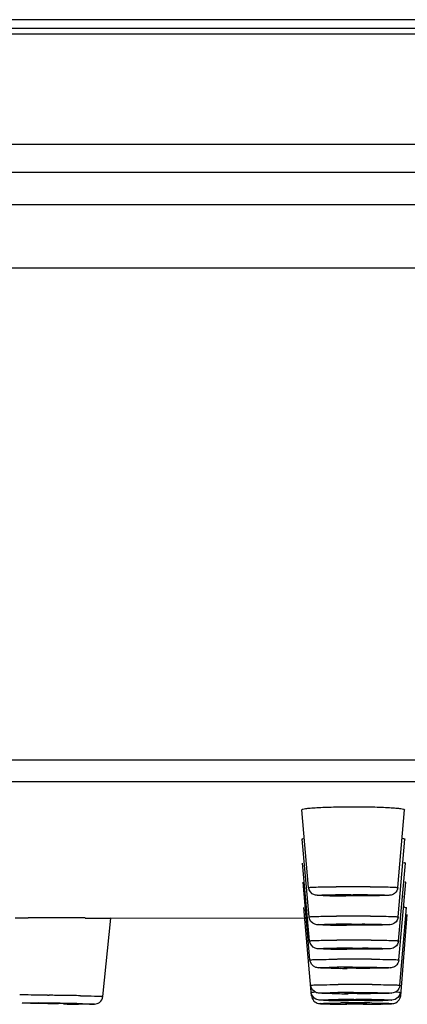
# Model space of a CAD drawing. Header units: millimetres. Extents: x 289 to 943, y 130 to 616.
# Tile 56 of 65: x 820 to 829, y 553 to 576. Entities that reach past the tile are written whole.
import ezdxf

# ---------------------------------------------------------------- set-up
doc = ezdxf.new("R2010")
doc.units = ezdxf.units.MM
doc.header["$LTSCALE"] = 65.395
doc.layers.get('0').update_dxf_attribs({"linetype": 'CONTINUOUS'})

msp = doc.modelspace()

# ---------------------------------------------------------------- linework, layer by layer
at = {"color": 9, "linetype": 'CONTINUOUS'}
for p, q in [((846.12, 576.478), (809.125, 576.478)), ((846.171, 576.143), (809.075, 576.143)), ((808.137, 573.568), (847.108, 573.568)), ((848.04, 572.91), (807.206, 572.91)), ((942.56, 570.667), (712.685, 570.667)), ((712.625, 559.177), (942.62, 559.177)), ((827.498, 556.029), (827.547, 556.03)), ((827.513, 555.343), (827.557, 555.343)), ((827.533, 554.782), (827.567, 554.782)), ((827.534, 554.336), (827.577, 554.336)), ((820.413, 553.679), (820.446, 553.679)), ((827.553, 553.744), (827.596, 553.744)), ((827.566, 553.581), (827.606, 553.581))]:
    msp.add_line(p, q, dxfattribs=at)
at = {"color": 7, "linetype": 'CONTINUOUS'}
for p, q in [((845.983, 576.275), (809.263, 576.275)), ((714.185, 572.159), (941.06, 572.159)), ((713.125, 558.675), (942.12, 558.675)), ((826.507, 556.197), (826.348, 558.015)), ((828.589, 556.197), (828.748, 558.014)), ((826.517, 555.511), (826.358, 557.328)), ((828.599, 555.511), (828.758, 557.328)), ((826.527, 554.95), (826.368, 556.768)), ((828.609, 554.95), (828.768, 556.768)), ((826.536, 554.504), (826.377, 556.321)), ((828.618, 554.504), (828.777, 556.321)), ((826.575, 553.667), (826.397, 555.729)), ((828.638, 553.911), (828.797, 555.729)), ((819.653, 555.488), (819.961, 555.488)), ((821.705, 553.651), (821.893, 555.481)), ((826.416, 555.472), (821.893, 555.479)), ((828.658, 553.667), (828.807, 555.567)), ((820.445, 553.489), (820.411, 553.488)), ((820.878, 553.48), (820.911, 553.481))]:
    msp.add_line(p, q, dxfattribs=at)
at = {"color": 9, "linetype": 'CONTINUOUS'}
for centre, radius, start, end in [((827.514, 505.298), 50.918, 90.2493, 90.4112), ((827.546, 498.27), 57.946, 89.99885, 90.25045), ((827.555, 500.971), 55.244, 89.5945, 90.0078), ((827.526, 515.081), 40.948, 90.04, 90.5429), ((827.524, 504.621), 50.908, 90.2493, 90.4112), ((827.556, 497.594), 57.935, 89.99885, 90.25049), ((827.565, 500.294), 55.235, 89.5945, 90.0078), ((827.537, 514.159), 41.184, 90.034, 90.5358), ((827.534, 504.061), 50.908, 90.2493, 90.4112), ((827.566, 497.034), 57.935, 89.99885, 90.25049), ((827.574, 499.734), 55.235, 89.5945, 90.0078), ((827.549, 513.165), 41.617, 90.023, 90.5231), ((827.557, 513.062), 41.274, 90.0317, 90.5332), ((827.544, 503.614), 50.908, 90.2493, 90.4112), ((827.575, 496.587), 57.935, 89.99885, 90.25049), ((827.584, 499.287), 55.235, 89.5945, 90.0078), ((827.563, 503.022), 50.908, 90.2493, 90.4112), ((827.595, 495.995), 57.935, 89.99885, 90.25049), ((827.604, 498.695), 55.235, 89.5945, 90.0078), ((819.742, 523.924), 29.762, 89.4463, 89.9615), ((819.33, 472.088), 81.599, 89.23975, 89.50903), ((818.884, 435.991), 117.698, 89.06788, 89.24005), ((819.116, 449.882), 103.806, 88.85834, 89.07073), ((827.577, 512.512), 41.232, 90.0328, 90.5344), ((819.367, 468.287), 85.215, 88.74912, 89.4466), ((827.553, 516.44), 37.142, 90.3262, 90.5381), ((827.569, 515.454), 38.045, 90.3272, 90.4897), ((827.602, 508.142), 45.439, 90.0456, 90.3286), ((827.614, 507.543), 45.956, 89.9971, 90.3271), ((827.617, 510.356), 43.226, 89.5283, 90.0138), ((827.627, 510.37), 43.129, 89.5222, 90.0143), ((827.656, 591.242), 37.69, 270.3006, 270.5371), ((827.659, 592.226), 38.756, 270.3008, 270.4817)]:
    msp.add_arc(centre, radius, start, end, dxfattribs=at)
at = {"color": 7, "linetype": 'CONTINUOUS'}
for centre, radius, start, end in [((827.422, 585.028), 29.027, 269.1778, 269.6265), ((827.529, 598.383), 42.383, 269.6008, 269.7993), ((827.548, 542.3), 13.72, 89.7762, 89.9996), ((828.607, 553.056), 2.682, 86.9625, 87.8911), ((818.87, -62.14), 617.629, 89.775299, 89.898748), ((827.432, 584.335), 29.021, 269.1778, 269.6265), ((827.538, 597.688), 42.374, 269.6008, 269.7993), ((827.558, 541.606), 13.726, 89.8011, 89.9995), ((827.442, 583.774), 29.021, 269.1778, 269.6265), ((827.548, 597.127), 42.374, 269.6008, 269.7993), ((827.567, 541.036), 13.736, 89.8457, 89.9994), ((827.577, 540.6), 13.725, 89.8102, 89.9995), ((827.452, 583.328), 29.021, 269.1778, 269.6265), ((827.558, 596.681), 42.374, 269.6008, 269.7993), ((827.471, 582.736), 29.021, 269.1778, 269.6265), ((827.578, 596.088), 42.374, 269.6008, 269.7993), ((827.597, 540.007), 13.726, 89.8059, 89.9995), ((821.821, 626.973), 73.505, 269.19233, 269.46214), ((827.345, 572.129), 18.658, 268.8779, 269.2205), ((827.329, 571.871), 18.317, 268.9124, 269.1737), ((827.441, 579.581), 26.028, 269.1714, 269.398), ((827.532, 586.091), 32.621, 269.2264, 269.7859), ((827.532, 588.111), 34.559, 269.3963, 269.6024), ((827.587, 595.926), 42.374, 269.6008, 269.7993), ((827.599, 565.097), 11.534, 269.2941, 270.0393), ((827.609, 565.014), 11.534, 269.2941, 270.0393), ((827.607, 539.847), 13.724, 89.8545, 89.9994), ((827.616, 539.781), 13.708, 89.8653, 89.9995), ((827.62, 542.561), 11.011, 89.2884, 89.8883), ((827.629, 542.428), 11.061, 89.289, 89.8998), ((827.637, 595.809), 42.34, 270.2005, 270.3989), ((827.693, 586.118), 32.565, 270.2138, 270.7733), ((827.693, 587.987), 34.517, 270.3973, 270.6034), ((827.784, 579.46), 25.99, 270.6016, 270.8283), ((827.879, 572.17), 18.616, 270.7792, 271.1219), ((827.896, 571.759), 18.288, 270.826, 271.0873)]:
    msp.add_arc(centre, radius, start, end, dxfattribs=at)
for points, knots in [([(826.348, 558.015), (826.347, 558.023), (826.391, 558.033), (826.447, 558.044), (826.562, 558.055), (826.775, 558.07), (827.111, 558.081), (827.394, 558.085), (827.547, 558.085)], [0, 0, 0, 0, 0.021493, 0.078442, 0.17061, 0.294448, 0.617986, 1, 1, 1, 1]), ([(827.547, 558.085), (827.701, 558.085), (827.984, 558.082), (828.32, 558.07), (828.533, 558.055), (828.649, 558.044), (828.705, 558.033), (828.749, 558.023), (828.748, 558.015)], [0, 0, 0, 0, 0.3819, 0.705459, 0.829329, 0.921528, 0.978499, 1, 1, 1, 1]), ([(826.358, 557.328), (826.358, 557.331), (826.369, 557.337), (826.377, 557.339), (826.384, 557.34)], [0, 0, 0, 0, 0.297113, 1, 1, 1, 1]), ([(828.707, 557.345), (828.72, 557.343), (828.733, 557.34), (828.758, 557.333), (828.758, 557.328)], [0, 0, 0, 0, 0.722926, 1, 1, 1, 1]), ([(828.731, 556.779), (828.736, 556.778), (828.747, 556.776), (828.768, 556.775), (828.768, 556.768)], [0, 0, 0, 0, 0.42403, 1, 1, 1, 1]), ([(827.006, 556.004), (826.952, 556.004), (826.863, 556.006), (826.742, 556.01), (826.6, 556.018), (826.513, 556.124), (826.507, 556.197)], [0, 0, 0, 0, 0.27487, 0.461262, 0.620979, 1, 1, 1, 1]), ([(828.589, 556.197), (828.585, 556.144), (828.534, 556.049), (828.4, 556.007), (828.245, 556.008), (828.029, 556.001), (827.855, 556.001), (827.756, 556.001)], [0, 0, 0, 0, 0.174938, 0.299295, 0.436223, 0.677161, 1, 1, 1, 1]), ([(828.752, 556.329), (828.759, 556.328), (828.765, 556.326), (828.778, 556.323), (828.777, 556.321)], [0, 0, 0, 0, 0.728435, 1, 1, 1, 1]), ([(827.298, 556.015), (827.299, 556.008), (827.337, 556.02), (827.376, 556.007), (827.459, 556.012), (827.516, 556.01), (827.548, 556.01)], [0, 0, 0, 0, 0.076108, 0.292789, 0.618862, 1, 1, 1, 1]), ([(827.548, 556.019), (827.522, 556.019), (827.443, 556.019), (827.364, 556.019), (827.31, 556.016)], [0, 0, 0, 0, 0.323855, 1, 1, 1, 1]), ([(827.548, 556.01), (827.574, 556.01), (827.653, 556.011), (827.733, 556.011), (827.786, 556.013)], [0, 0, 0, 0, 0.323855, 1, 1, 1, 1]), ([(827.798, 556.015), (827.798, 556.019), (827.768, 556.012), (827.74, 556.021), (827.673, 556.017), (827.628, 556.019), (827.601, 556.019)], [0, 0, 0, 0, 0.070979, 0.278831, 0.60052, 1, 1, 1, 1]), ([(828.72, 555.984), (828.728, 555.983), (828.736, 555.981), (828.753, 555.981), (828.753, 555.978)], [0, 0, 0, 0, 0.740459, 1, 1, 1, 1]), ([(828.749, 555.734), (828.761, 555.734), (828.771, 555.729), (828.797, 555.733), (828.797, 555.729)], [0, 0, 0, 0, 0.745926, 1, 1, 1, 1]), ([(821.292, 555.484), (821.375, 555.484), (821.493, 555.484), (821.639, 555.483), (821.727, 555.483), (821.794, 555.481), (821.848, 555.484), (821.871, 555.477), (821.893, 555.484), (821.893, 555.481)], [0, 0, 0, 0, 0.414191, 0.586763, 0.73201, 0.847722, 0.931922, 0.982902, 1, 1, 1, 1]), ([(827.016, 555.317), (826.962, 555.318), (826.873, 555.319), (826.752, 555.323), (826.61, 555.331), (826.523, 555.437), (826.517, 555.511)], [0, 0, 0, 0, 0.274854, 0.46123, 0.620981, 1, 1, 1, 1]), ([(828.599, 555.511), (828.594, 555.457), (828.543, 555.362), (828.41, 555.32), (828.255, 555.322), (828.039, 555.315), (827.865, 555.314), (827.765, 555.314)], [0, 0, 0, 0, 0.174935, 0.299325, 0.436246, 0.677171, 1, 1, 1, 1]), ([(827.308, 555.328), (827.309, 555.322), (827.347, 555.333), (827.386, 555.321), (827.469, 555.326), (827.526, 555.324), (827.558, 555.324)], [0, 0, 0, 0, 0.076108, 0.292789, 0.618862, 1, 1, 1, 1]), ([(827.558, 555.333), (827.532, 555.333), (827.453, 555.332), (827.373, 555.332), (827.32, 555.33)], [0, 0, 0, 0, 0.323855, 1, 1, 1, 1]), ([(827.558, 555.324), (827.584, 555.324), (827.663, 555.324), (827.742, 555.324), (827.796, 555.327)], [0, 0, 0, 0, 0.323855, 1, 1, 1, 1]), ([(827.808, 555.328), (827.808, 555.333), (827.777, 555.325), (827.748, 555.334), (827.679, 555.331), (827.632, 555.332), (827.605, 555.333)], [0, 0, 0, 0, 0.07139, 0.280093, 0.602281, 1, 1, 1, 1]), ([(827.026, 554.756), (826.972, 554.757), (826.882, 554.759), (826.762, 554.763), (826.62, 554.771), (826.533, 554.877), (826.527, 554.95)], [0, 0, 0, 0, 0.274854, 0.46123, 0.620981, 1, 1, 1, 1]), ([(828.609, 554.95), (828.604, 554.896), (828.553, 554.802), (828.42, 554.76), (828.265, 554.761), (828.049, 554.754), (827.875, 554.754), (827.775, 554.753)], [0, 0, 0, 0, 0.174935, 0.299325, 0.436246, 0.677171, 1, 1, 1, 1]), ([(827.318, 554.768), (827.318, 554.761), (827.356, 554.773), (827.396, 554.76), (827.479, 554.765), (827.536, 554.763), (827.568, 554.763)], [0, 0, 0, 0, 0.076108, 0.292789, 0.618862, 1, 1, 1, 1]), ([(827.567, 554.772), (827.542, 554.772), (827.462, 554.772), (827.383, 554.772), (827.33, 554.769)], [0, 0, 0, 0, 0.323855, 1, 1, 1, 1]), ([(827.568, 554.763), (827.594, 554.763), (827.673, 554.764), (827.752, 554.763), (827.806, 554.766)], [0, 0, 0, 0, 0.323855, 1, 1, 1, 1]), ([(827.817, 554.768), (827.818, 554.773), (827.784, 554.764), (827.754, 554.774), (827.681, 554.77), (827.632, 554.772), (827.604, 554.772)], [0, 0, 0, 0, 0.072156, 0.282449, 0.605564, 1, 1, 1, 1]), ([(827.035, 554.31), (826.982, 554.311), (826.892, 554.312), (826.772, 554.316), (826.629, 554.324), (826.543, 554.43), (826.536, 554.504)], [0, 0, 0, 0, 0.274854, 0.46123, 0.620981, 1, 1, 1, 1]), ([(827.328, 554.321), (827.328, 554.315), (827.366, 554.326), (827.405, 554.314), (827.489, 554.319), (827.546, 554.317), (827.578, 554.317)], [0, 0, 0, 0, 0.076108, 0.292789, 0.618862, 1, 1, 1, 1]), ([(827.577, 554.325), (827.552, 554.325), (827.472, 554.325), (827.393, 554.325), (827.339, 554.322)], [0, 0, 0, 0, 0.323855, 1, 1, 1, 1]), ([(827.827, 554.321), (827.828, 554.326), (827.796, 554.318), (827.767, 554.327), (827.697, 554.324), (827.65, 554.325), (827.623, 554.325)], [0, 0, 0, 0, 0.071544, 0.280565, 0.60294, 1, 1, 1, 1]), ([(828.618, 554.504), (828.614, 554.45), (828.563, 554.355), (828.429, 554.313), (828.275, 554.315), (828.058, 554.307), (827.885, 554.307), (827.785, 554.307)], [0, 0, 0, 0, 0.174935, 0.299325, 0.436246, 0.677171, 1, 1, 1, 1]), ([(827.578, 554.317), (827.603, 554.317), (827.683, 554.317), (827.762, 554.317), (827.816, 554.32)], [0, 0, 0, 0, 0.323855, 1, 1, 1, 1]), ([(827.055, 553.718), (827.002, 553.718), (826.912, 553.72), (826.791, 553.724), (826.649, 553.732), (826.562, 553.838), (826.556, 553.911)], [0, 0, 0, 0, 0.274854, 0.46123, 0.620981, 1, 1, 1, 1]), ([(828.638, 553.911), (828.633, 553.858), (828.583, 553.763), (828.449, 553.721), (828.294, 553.722), (828.078, 553.715), (827.904, 553.715), (827.805, 553.715)], [0, 0, 0, 0, 0.174935, 0.299325, 0.436246, 0.677171, 1, 1, 1, 1]), ([(821.394, 553.47), (821.432, 553.47), (821.511, 553.465), (821.645, 553.501), (821.699, 553.597), (821.705, 553.651)], [0, 0, 0, 0, 0.291921, 0.588261, 1, 1, 1, 1]), ([(826.981, 553.557), (826.94, 553.558), (826.872, 553.559), (826.771, 553.562), (826.643, 553.581), (826.572, 553.683), (826.566, 553.749)], [0, 0, 0, 0, 0.243229, 0.405972, 0.603864, 1, 1, 1, 1]), ([(826.575, 553.667), (826.579, 553.621), (826.618, 553.536), (826.73, 553.479), (826.803, 553.48), (826.836, 553.479)], [0, 0, 0, 0, 0.386398, 0.722831, 1, 1, 1, 1]), ([(827.347, 553.729), (827.348, 553.723), (827.386, 553.734), (827.425, 553.722), (827.508, 553.726), (827.565, 553.725), (827.597, 553.725)], [0, 0, 0, 0, 0.076108, 0.292789, 0.618862, 1, 1, 1, 1]), ([(827.597, 553.733), (827.571, 553.733), (827.492, 553.733), (827.413, 553.733), (827.359, 553.73)], [0, 0, 0, 0, 0.323855, 1, 1, 1, 1]), ([(827.597, 553.725), (827.623, 553.725), (827.702, 553.725), (827.782, 553.725), (827.835, 553.728)], [0, 0, 0, 0, 0.323855, 1, 1, 1, 1]), ([(827.847, 553.729), (827.847, 553.734), (827.816, 553.726), (827.787, 553.735), (827.717, 553.732), (827.67, 553.733), (827.643, 553.733)], [0, 0, 0, 0, 0.071472, 0.280344, 0.602631, 1, 1, 1, 1]), ([(828.243, 553.474), (828.283, 553.475), (828.352, 553.477), (828.452, 553.48), (828.581, 553.498), (828.652, 553.601), (828.658, 553.667)], [0, 0, 0, 0, 0.243095, 0.405749, 0.603791, 1, 1, 1, 1]), ([(820.563, 553.488), (820.551, 553.488), (820.512, 553.488), (820.472, 553.489), (820.445, 553.489)], [0, 0, 0, 0, 0.301018, 1, 1, 1, 1]), ([(820.911, 553.481), (820.919, 553.486), (820.84, 553.477), (820.801, 553.488), (820.678, 553.485), (820.603, 553.487), (820.563, 553.488)], [0, 0, 0, 0, 0.083589, 0.320058, 0.651827, 1, 1, 1, 1]), ([(821.391, 553.47), (821.373, 553.47), (821.287, 553.47), (821.2, 553.471), (821.131, 553.471)], [0, 0, 0, 0, 0.201632, 1, 1, 1, 1]), ([(826.836, 553.479), (826.846, 553.478), (826.894, 553.477), (826.942, 553.475), (826.98, 553.475)], [0, 0, 0, 0, 0.207192, 1, 1, 1, 1]), ([(827.357, 553.567), (827.357, 553.564), (827.371, 553.568), (827.397, 553.561), (827.432, 553.564), (827.457, 553.563)], [0, 0, 0, 0, 0.067177, 0.264102, 1, 1, 1, 1]), ([(827.367, 553.484), (827.367, 553.482), (827.381, 553.485), (827.407, 553.478), (827.442, 553.481), (827.467, 553.481)], [0, 0, 0, 0, 0.067177, 0.264102, 1, 1, 1, 1]), ([(827.607, 553.571), (827.581, 553.571), (827.502, 553.571), (827.422, 553.571), (827.369, 553.568)], [0, 0, 0, 0, 0.323855, 1, 1, 1, 1]), ([(827.616, 553.489), (827.591, 553.489), (827.511, 553.488), (827.432, 553.489), (827.379, 553.486)], [0, 0, 0, 0, 0.323855, 1, 1, 1, 1]), ([(827.607, 553.562), (827.633, 553.562), (827.712, 553.563), (827.791, 553.562), (827.845, 553.565)], [0, 0, 0, 0, 0.323855, 1, 1, 1, 1]), ([(827.617, 553.48), (827.642, 553.48), (827.722, 553.48), (827.801, 553.48), (827.855, 553.483)], [0, 0, 0, 0, 0.323855, 1, 1, 1, 1]), ([(827.857, 553.567), (827.857, 553.569), (827.842, 553.566), (827.818, 553.573), (827.781, 553.57), (827.757, 553.57)], [0, 0, 0, 0, 0.065688, 0.262136, 1, 1, 1, 1]), ([(827.866, 553.484), (827.867, 553.487), (827.852, 553.484), (827.827, 553.49), (827.791, 553.488), (827.766, 553.488)], [0, 0, 0, 0, 0.065688, 0.262136, 1, 1, 1, 1]), ([(828.561, 553.601), (828.517, 553.572), (828.404, 553.558), (828.299, 553.558), (828.244, 553.557)], [0, 0, 0, 0, 0.483849, 1, 1, 1, 1])]:
    msp.add_open_spline(points, degree=3, knots=knots, dxfattribs=at)
at = {"color": 9, "linetype": 'CONTINUOUS'}
for points, knots in [([(826.507, 556.197), (826.507, 556.201), (826.531, 556.198), (826.555, 556.205), (826.615, 556.205), (826.724, 556.209), (826.906, 556.212), (827.061, 556.214), (827.149, 556.214)], [0, 0, 0, 0, 0.017772, 0.069843, 0.155474, 0.272972, 0.592005, 1, 1, 1, 1]), ([(827.946, 556.214), (828.033, 556.214), (828.189, 556.212), (828.372, 556.209), (828.481, 556.205), (828.541, 556.205), (828.565, 556.198), (828.59, 556.201), (828.589, 556.197)], [0, 0, 0, 0, 0.407915, 0.726966, 0.844487, 0.930137, 0.982224, 1, 1, 1, 1]), ([(826.895, 556.006), (826.862, 556.006), (826.836, 556.004), (826.696, 556.015), (826.721, 556.018)], [0, 0, 0, 0, 0.567103, 1, 1, 1, 1]), ([(826.721, 556.018), (826.739, 556.019), (826.878, 556.025), (827.017, 556.026), (827.138, 556.028)], [0, 0, 0, 0, 0.128955, 1, 1, 1, 1]), ([(827.184, 556.002), (827.156, 556.002), (827.06, 556.003), (826.964, 556.004), (826.895, 556.006)], [0, 0, 0, 0, 0.281467, 1, 1, 1, 1]), ([(827.547, 556.03), (827.764, 556.03), (827.825, 556.035), (828.435, 556.018), (828.375, 556.012)], [0, 0, 0, 0, 0.783107, 1, 1, 1, 1]), ([(826.517, 555.511), (826.517, 555.515), (826.541, 555.512), (826.565, 555.518), (826.625, 555.518), (826.734, 555.523), (826.916, 555.525), (827.071, 555.527), (827.159, 555.528)], [0, 0, 0, 0, 0.017772, 0.069843, 0.155474, 0.272972, 0.592005, 1, 1, 1, 1]), ([(827.955, 555.528), (828.043, 555.527), (828.198, 555.525), (828.382, 555.523), (828.491, 555.518), (828.551, 555.518), (828.575, 555.512), (828.599, 555.515), (828.599, 555.511)], [0, 0, 0, 0, 0.407915, 0.726966, 0.844487, 0.930137, 0.982224, 1, 1, 1, 1]), ([(826.904, 555.319), (826.871, 555.32), (826.846, 555.318), (826.707, 555.329), (826.731, 555.331)], [0, 0, 0, 0, 0.571605, 1, 1, 1, 1]), ([(826.731, 555.331), (826.749, 555.333), (826.89, 555.338), (827.03, 555.34), (827.152, 555.341)], [0, 0, 0, 0, 0.129803, 1, 1, 1, 1]), ([(827.193, 555.315), (827.166, 555.315), (827.069, 555.316), (826.973, 555.317), (826.904, 555.319)], [0, 0, 0, 0, 0.28163, 1, 1, 1, 1]), ([(827.557, 555.343), (827.774, 555.343), (827.834, 555.349), (828.443, 555.331), (828.384, 555.325)], [0, 0, 0, 0, 0.784871, 1, 1, 1, 1]), ([(826.527, 554.95), (826.526, 554.954), (826.55, 554.951), (826.575, 554.958), (826.634, 554.958), (826.743, 554.962), (826.926, 554.964), (827.081, 554.966), (827.169, 554.967)], [0, 0, 0, 0, 0.017772, 0.069843, 0.155474, 0.272972, 0.592005, 1, 1, 1, 1]), ([(827.567, 554.782), (827.784, 554.782), (827.844, 554.79), (828.451, 554.77), (828.393, 554.765)], [0, 0, 0, 0, 0.78808, 1, 1, 1, 1]), ([(827.965, 554.967), (828.053, 554.966), (828.208, 554.964), (828.391, 554.962), (828.501, 554.958), (828.56, 554.958), (828.585, 554.951), (828.609, 554.954), (828.609, 554.95)], [0, 0, 0, 0, 0.407915, 0.726966, 0.844487, 0.930137, 0.982224, 1, 1, 1, 1]), ([(826.912, 554.758), (826.879, 554.759), (826.83, 554.759), (826.767, 554.764), (826.743, 554.763), (826.72, 554.77), (826.737, 554.77), (826.742, 554.771)], [0, 0, 0, 0, 0.489062, 0.741, 0.885677, 0.921028, 1, 1, 1, 1]), ([(826.742, 554.771), (826.75, 554.771), (826.799, 554.774), (826.848, 554.775), (826.89, 554.776)], [0, 0, 0, 0, 0.155898, 1, 1, 1, 1]), ([(826.89, 554.776), (826.91, 554.777), (827.003, 554.779), (827.096, 554.78), (827.169, 554.781)], [0, 0, 0, 0, 0.212186, 1, 1, 1, 1]), ([(827.201, 554.754), (827.174, 554.755), (827.077, 554.756), (826.981, 554.757), (826.912, 554.758)], [0, 0, 0, 0, 0.281926, 1, 1, 1, 1]), ([(826.536, 554.504), (826.536, 554.507), (826.56, 554.504), (826.585, 554.511), (826.644, 554.511), (826.753, 554.516), (826.936, 554.518), (827.091, 554.52), (827.178, 554.52)], [0, 0, 0, 0, 0.017772, 0.069843, 0.155474, 0.272972, 0.592005, 1, 1, 1, 1]), ([(826.751, 554.324), (826.769, 554.326), (826.91, 554.331), (827.051, 554.333), (827.173, 554.334)], [0, 0, 0, 0, 0.130113, 1, 1, 1, 1]), ([(827.577, 554.336), (827.793, 554.336), (827.854, 554.342), (828.463, 554.324), (828.404, 554.318)], [0, 0, 0, 0, 0.785524, 1, 1, 1, 1]), ([(827.975, 554.52), (828.063, 554.52), (828.218, 554.518), (828.401, 554.516), (828.51, 554.511), (828.57, 554.511), (828.595, 554.504), (828.619, 554.507), (828.618, 554.504)], [0, 0, 0, 0, 0.407915, 0.726966, 0.844487, 0.930137, 0.982224, 1, 1, 1, 1]), ([(826.923, 554.312), (826.89, 554.313), (826.842, 554.313), (826.778, 554.318), (826.754, 554.316), (826.73, 554.323), (826.746, 554.323), (826.751, 554.324)], [0, 0, 0, 0, 0.488016, 0.7405, 0.886909, 0.924983, 1, 1, 1, 1]), ([(827.215, 554.308), (827.188, 554.308), (827.09, 554.309), (826.993, 554.31), (826.923, 554.312)], [0, 0, 0, 0, 0.281835, 1, 1, 1, 1]), ([(826.556, 553.911), (826.556, 553.915), (826.58, 553.912), (826.604, 553.919), (826.664, 553.919), (826.773, 553.924), (826.956, 553.926), (827.111, 553.928), (827.198, 553.928)], [0, 0, 0, 0, 0.017772, 0.069843, 0.155474, 0.272972, 0.592005, 1, 1, 1, 1]), ([(827.995, 553.928), (828.082, 553.928), (828.238, 553.926), (828.421, 553.924), (828.53, 553.919), (828.59, 553.919), (828.614, 553.912), (828.638, 553.915), (828.638, 553.911)], [0, 0, 0, 0, 0.407915, 0.726966, 0.844487, 0.930137, 0.982224, 1, 1, 1, 1]), ([(821.184, 553.667), (821.239, 553.666), (821.401, 553.662), (821.563, 553.659), (821.669, 553.654)], [0, 0, 0, 0, 0.341731, 1, 1, 1, 1]), ([(821.669, 553.654), (821.678, 553.654), (821.686, 553.65), (821.705, 553.654), (821.705, 553.651)], [0, 0, 0, 0, 0.748555, 1, 1, 1, 1]), ([(826.566, 553.749), (826.565, 553.757), (826.613, 553.747), (826.63, 553.756), (826.652, 553.757)], [0, 0, 0, 0, 0.253882, 1, 1, 1, 1]), ([(826.943, 553.72), (826.91, 553.72), (826.885, 553.718), (826.746, 553.73), (826.771, 553.732)], [0, 0, 0, 0, 0.572501, 1, 1, 1, 1]), ([(826.771, 553.732), (826.789, 553.733), (826.929, 553.739), (827.07, 553.741), (827.192, 553.742)], [0, 0, 0, 0, 0.129969, 1, 1, 1, 1]), ([(827.232, 553.716), (827.205, 553.716), (827.108, 553.717), (827.012, 553.718), (826.943, 553.72)], [0, 0, 0, 0, 0.281662, 1, 1, 1, 1]), ([(827.596, 553.744), (827.813, 553.744), (827.873, 553.75), (828.482, 553.731), (828.423, 553.726)], [0, 0, 0, 0, 0.785219, 1, 1, 1, 1]), ([(828.546, 553.757), (828.558, 553.757), (828.589, 553.755), (828.621, 553.754), (828.641, 553.751)], [0, 0, 0, 0, 0.356128, 1, 1, 1, 1]), ([(828.63, 553.662), (828.639, 553.662), (828.651, 553.663), (828.664, 553.665), (828.668, 553.666)], [0, 0, 0, 0, 0.653926, 1, 1, 1, 1]), ([(820.664, 553.477), (820.459, 553.48), (820.11, 553.486), (819.969, 553.491), (819.805, 553.496), (819.821, 553.498)], [0, 0, 0, 0, 0.730583, 0.942971, 1, 1, 1, 1]), ([(819.821, 553.498), (819.825, 553.498), (819.862, 553.499), (819.899, 553.499), (819.932, 553.499)], [0, 0, 0, 0, 0.107608, 1, 1, 1, 1]), ([(819.932, 553.499), (819.949, 553.499), (820.035, 553.499), (820.121, 553.498), (820.19, 553.498)], [0, 0, 0, 0, 0.201754, 1, 1, 1, 1]), ([(821.227, 553.481), (821.298, 553.48), (821.319, 553.478), (821.521, 553.474), (821.501, 553.471)], [0, 0, 0, 0, 0.779788, 1, 1, 1, 1]), ([(821.501, 553.471), (821.498, 553.471), (821.461, 553.47), (821.424, 553.47), (821.391, 553.47)], [0, 0, 0, 0, 0.106153, 1, 1, 1, 1]), ([(826.952, 553.558), (826.919, 553.558), (826.871, 553.559), (826.807, 553.563), (826.783, 553.562), (826.759, 553.568), (826.776, 553.569), (826.781, 553.57)], [0, 0, 0, 0, 0.488278, 0.740626, 0.886604, 0.923997, 1, 1, 1, 1]), ([(826.836, 553.48), (826.826, 553.48), (826.808, 553.481), (826.789, 553.478), (826.769, 553.488), (826.789, 553.487), (826.795, 553.488)], [0, 0, 0, 0, 0.351098, 0.698231, 0.760686, 1, 1, 1, 1]), ([(826.781, 553.57), (826.799, 553.571), (826.94, 553.577), (827.081, 553.578), (827.204, 553.58)], [0, 0, 0, 0, 0.130415, 1, 1, 1, 1]), ([(826.795, 553.488), (826.803, 553.488), (826.856, 553.491), (826.909, 553.492), (826.953, 553.493)], [0, 0, 0, 0, 0.160743, 1, 1, 1, 1]), ([(827.241, 553.554), (827.214, 553.554), (827.118, 553.555), (827.021, 553.556), (826.952, 553.558)], [0, 0, 0, 0, 0.28175, 1, 1, 1, 1]), ([(826.953, 553.493), (826.973, 553.494), (827.07, 553.496), (827.167, 553.497), (827.243, 553.498)], [0, 0, 0, 0, 0.213832, 1, 1, 1, 1]), ([(827.247, 553.471), (827.219, 553.471), (827.123, 553.472), (827.027, 553.474), (826.957, 553.475)], [0, 0, 0, 0, 0.282414, 1, 1, 1, 1]), ([(827.973, 553.58), (828, 553.58), (828.096, 553.579), (828.192, 553.577), (828.262, 553.576)], [0, 0, 0, 0, 0.28175, 1, 1, 1, 1]), ([(828.28, 553.475), (828.259, 553.475), (828.16, 553.473), (828.062, 553.472), (827.985, 553.471)], [0, 0, 0, 0, 0.213787, 1, 1, 1, 1]), ([(827.986, 553.498), (828.014, 553.497), (828.11, 553.496), (828.206, 553.495), (828.275, 553.494)], [0, 0, 0, 0, 0.282265, 1, 1, 1, 1]), ([(828.433, 553.564), (828.415, 553.562), (828.273, 553.556), (828.132, 553.555), (828.01, 553.554)], [0, 0, 0, 0, 0.130415, 1, 1, 1, 1]), ([(828.262, 553.576), (828.295, 553.575), (828.343, 553.575), (828.406, 553.57), (828.431, 553.572), (828.455, 553.565), (828.438, 553.564), (828.433, 553.564)], [0, 0, 0, 0, 0.488278, 0.740626, 0.886604, 0.923997, 1, 1, 1, 1]), ([(828.275, 553.494), (828.308, 553.493), (828.357, 553.493), (828.418, 553.487), (828.444, 553.49), (828.464, 553.481), (828.445, 553.482), (828.439, 553.481)], [0, 0, 0, 0, 0.492389, 0.74244, 0.881144, 0.907394, 1, 1, 1, 1]), ([(828.439, 553.481), (828.43, 553.481), (828.377, 553.478), (828.324, 553.476), (828.28, 553.475)], [0, 0, 0, 0, 0.159622, 1, 1, 1, 1])]:
    msp.add_open_spline(points, degree=3, knots=knots, dxfattribs=at)
for points in [[(827.756, 556.001), (827.703, 556.001), (827.651, 556), (827.599, 556)], [(827.765, 555.314), (827.711, 555.314), (827.657, 555.314), (827.603, 555.314)], [(827.775, 554.754), (827.718, 554.753), (827.66, 554.753), (827.603, 554.753)], [(827.785, 554.307), (827.73, 554.307), (827.675, 554.306), (827.62, 554.306)], [(827.805, 553.715), (827.75, 553.715), (827.695, 553.714), (827.641, 553.714)]]:
    msp.add_open_spline(points, degree=3, dxfattribs=at)
at = {"color": 7, "linetype": 'CONTINUOUS'}
msp.add_open_spline([(828.648, 553.749), (828.643, 553.692), (828.609, 553.633), (828.561, 553.601)], degree=3, dxfattribs=at)

doc.saveas('drawing.dxf')
